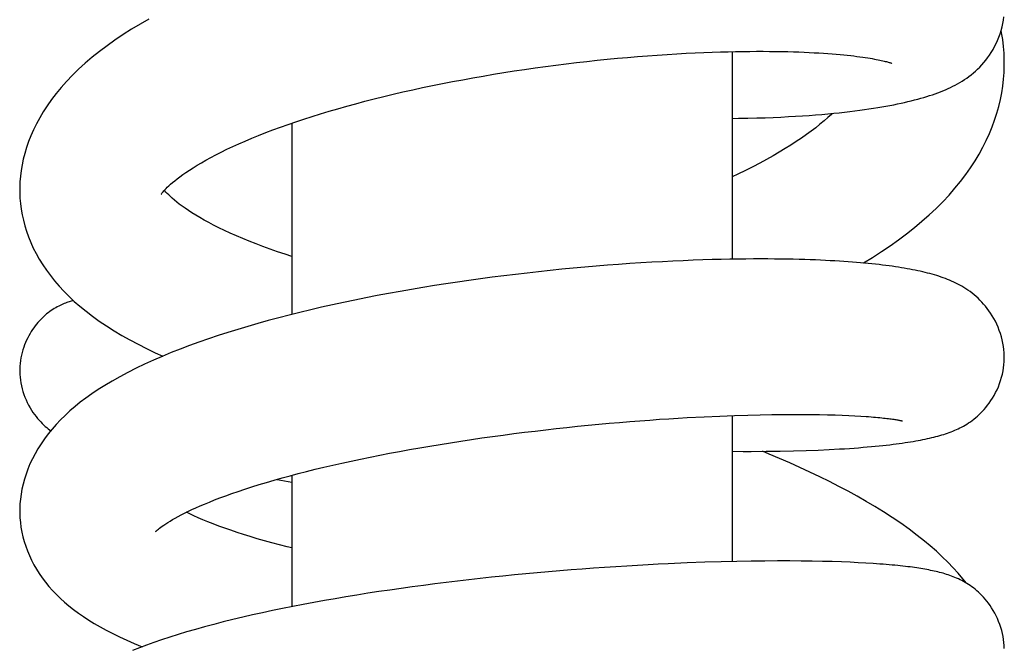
# Model space of a CAD drawing. Header units: millimetres. Extents: x 177 to 351, y 32 to 305.
# Tile 57 of 80: x 186.37 to 190.17, y 286.56 to 288.98. Entities that reach past the tile are written whole.
import ezdxf

# ---------------------------------------------------------------- set-up
doc = ezdxf.new("R2010")
doc.units = ezdxf.units.MM
doc.header["$LTSCALE"] = 30.734
doc.layers.get('0').update_dxf_attribs({"linetype": 'CONTINUOUS'})

msp = doc.modelspace()

# ---------------------------------------------------------------- linework, layer by layer
at = {"color": 7, "linetype": 'Continuous'}
for p, q in [((189.1248, 288.8561), (189.1248, 288.0557)), ((187.4248, 288.5802), (187.4248, 287.8428)), ((188.9503, 287.445), (189.0158, 287.4484)), ((189.0158, 287.4484), (189.0767, 287.4512)), ((189.0767, 287.4512), (189.133, 287.4533)), ((189.1248, 287.453), (189.1248, 286.89)), ((189.133, 287.4533), (189.1848, 287.455)), ((189.1848, 287.455), (189.2327, 287.4561)), ((189.2327, 287.4561), (189.2771, 287.4569)), ((189.2771, 287.4569), (189.3186, 287.4574)), ((189.3186, 287.4574), (189.3576, 287.4576)), ((189.3576, 287.4576), (189.3944, 287.4576)), ((189.3944, 287.4576), (189.429, 287.4573)), ((189.429, 287.4573), (189.4616, 287.4568)), ((189.4616, 287.4568), (189.4924, 287.4562)), ((189.4924, 287.4562), (189.5214, 287.4554)), ((189.5214, 287.4554), (189.5488, 287.4544)), ((189.5488, 287.4544), (189.5744, 287.4533)), ((189.5744, 287.4533), (189.5984, 287.4521)), ((189.5984, 287.4521), (189.6208, 287.4508)), ((189.1248, 287.3153), (189.167, 287.315)), ((189.2556, 287.3152), (189.3102, 287.3159)), ((189.3102, 287.3159), (189.3616, 287.3169)), ((189.3616, 287.3169), (189.4101, 287.3183)), ((189.4101, 287.3183), (189.4558, 287.32)), ((189.4558, 287.32), (189.4988, 287.322)), ((189.4988, 287.322), (189.5392, 287.3242)), ((187.3681, 287.207), (187.4248, 287.1962)), ((187.4248, 287.2226), (187.4248, 286.7161)), ((188.9509, 286.8846), (188.8777, 286.8815)), ((189.0191, 286.8871), (188.9509, 286.8846)), ((189.0825, 286.889), (189.0191, 286.8871)), ((189.1419, 286.8904), (189.0825, 286.889)), ((189.1976, 286.8914), (189.1419, 286.8904)), ((189.2502, 286.892), (189.1976, 286.8914)), ((189.2998, 286.8923), (189.2502, 286.892)), ((189.3468, 286.8923), (189.2998, 286.8923)), ((189.3911, 286.892), (189.3468, 286.8923)), ((189.4332, 286.8914), (189.3911, 286.892)), ((189.4729, 286.8906), (189.4332, 286.8914)), ((189.5105, 286.8897), (189.4729, 286.8906)), ((189.546, 286.8885), (189.5105, 286.8897)), ((189.5794, 286.8872), (189.546, 286.8885)), ((189.6109, 286.8857), (189.5794, 286.8872)), ((189.6405, 286.8841), (189.6109, 286.8857)), ((189.6684, 286.8824), (189.6405, 286.8841))]:
    msp.add_line(p, q, dxfattribs=at)
for points in [[(189.1248, 288.5986), (189.1488, 288.5989), (189.1849, 288.5995), (189.2192, 288.6003), (189.2518, 288.6014), (189.2829, 288.6025), (189.3128, 288.6038), (189.3415, 288.6053), (189.3692, 288.6069), (189.396, 288.6086), (189.4218, 288.6104), (189.4467, 288.6123), (189.4707, 288.6142), (189.4939, 288.6163), (189.5162, 288.6184), (189.5377, 288.6207), (189.5585, 288.6229), (189.5786, 288.6252), (189.5979, 288.6276), (189.6167, 288.6301), (189.6349, 288.6326), (189.6525, 288.6351), (189.6696, 288.6377), (189.6862, 288.6404), (189.7023, 288.6431), (189.7179, 288.6458), (189.7331, 288.6486), (189.7479, 288.6515), (189.7623, 288.6544), (189.7762, 288.6574), (189.7898, 288.6604), (189.803, 288.6634), (189.8158, 288.6665), (189.8283, 288.6697), (189.8405, 288.6729), (189.8524, 288.6762), (189.8639, 288.6795), (189.8752, 288.6829), (189.8863, 288.6864), (189.8971, 288.69), (189.9077, 288.6937), (189.9181, 288.6974), (189.9282, 288.7013), (189.9381, 288.7052), (189.9479, 288.7093), (189.9575, 288.7135), (189.9669, 288.7179), (189.9762, 288.7224), (189.9853, 288.7271), (189.9943, 288.732), (190.0032, 288.7371), (190.0121, 288.7425), (190.0209, 288.7482), (190.0296, 288.7541), (190.0382, 288.7603), (190.0468, 288.7669), (190.0552, 288.7738), (190.0635, 288.781), (190.0717, 288.7886), (190.0798, 288.7965), (190.0877, 288.8049), (190.0955, 288.8137), (190.1031, 288.8229), (190.1105, 288.8325), (190.1177, 288.8426), (190.1246, 288.8532), (190.1312, 288.8641), (190.1375, 288.8755), (190.1434, 288.8873), (190.1489, 288.8994), (190.154, 288.9119), (190.1585, 288.9247), (190.1626, 288.9378), (190.1661, 288.951), (190.169, 288.9643), (190.1713, 288.9776), (190.173, 288.9908)], [(186.8729, 288.9809), (186.8393, 288.9618), (186.8063, 288.942), (186.7739, 288.9215), (186.7424, 288.9004), (186.7119, 288.8788), (186.6825, 288.8568), (186.6543, 288.8343), (186.6275, 288.8114), (186.6021, 288.7883), (186.5781, 288.7649), (186.5557, 288.7415), (186.5347, 288.718), (186.5154, 288.6945), (186.4975, 288.6711), (186.481, 288.6476), (186.4659, 288.6243), (186.4521, 288.6011), (186.4396, 288.5779), (186.4284, 288.5549), (186.4183, 288.532), (186.4093, 288.5092), (186.4014, 288.4865), (186.3946, 288.4639), (186.3888, 288.4415), (186.3841, 288.4193), (186.3804, 288.3973), (186.3776, 288.3756), (186.3758, 288.354), (186.375, 288.3327), (186.3749, 288.3233)], [(190.1747, 288.8123), (190.1746, 288.8237), (190.1737, 288.8496), (190.1717, 288.8758), (190.1686, 288.9022), (190.1645, 288.9289), (190.1627, 288.9381)], [(186.921, 288.3053), (186.921, 288.3054), (186.9216, 288.3063), (186.9225, 288.3077), (186.9239, 288.3098), (186.9259, 288.3124), (186.9284, 288.3155), (186.9314, 288.3191), (186.9351, 288.3232), (186.9395, 288.3279), (186.9446, 288.3331), (186.9505, 288.3387), (186.9572, 288.3449), (186.9648, 288.3515), (186.9733, 288.3585), (186.9827, 288.366), (186.993, 288.3738), (187.0042, 288.382), (187.0165, 288.3905), (187.0297, 288.3994), (187.044, 288.4086), (187.0594, 288.418), (187.0759, 288.4278), (187.0935, 288.4378), (187.1122, 288.448), (187.132, 288.4584), (187.1527, 288.4688), (187.1745, 288.4794), (187.1971, 288.49), (187.2207, 288.5007), (187.2452, 288.5114), (187.2707, 288.5221), (187.297, 288.5329), (187.3242, 288.5436), (187.3522, 288.5542), (187.3811, 288.5648), (187.4106, 288.5753), (187.4409, 288.5857), (187.4719, 288.596), (187.5035, 288.6062), (187.5358, 288.6163), (187.5688, 288.6262), (187.6025, 288.636), (187.6368, 288.6457), (187.6717, 288.6552), (187.7071, 288.6646), (187.7431, 288.6738), (187.7796, 288.6829), (187.8166, 288.6917), (187.854, 288.7004), (187.8917, 288.7088), (187.9298, 288.7171), (187.9682, 288.7251), (188.0068, 288.7329), (188.0457, 288.7405), (188.0848, 288.7479), (188.1241, 288.755), (188.1636, 288.762), (188.2033, 288.7687), (188.2433, 288.7751), (188.2834, 288.7814), (188.3236, 288.7874), (188.3639, 288.7932), (188.4042, 288.7987), (188.4444, 288.804), (188.4844, 288.809), (188.5243, 288.8138), (188.564, 288.8183), (188.6034, 288.8225), (188.6426, 288.8265), (188.6815, 288.8302), (188.7202, 288.8337), (188.7587, 288.837), (188.7971, 288.84), (188.8355, 288.8428), (188.8735, 288.8453), (188.9108, 288.8476), (188.9472, 288.8496), (188.982, 288.8513), (189.0156, 288.8527), (189.0479, 288.854), (189.0789, 288.855), (189.1089, 288.8558), (189.1377, 288.8564), (189.1657, 288.8568), (189.1927, 288.8571), (189.2189, 288.8573), (189.2444, 288.8573), (189.2691, 288.8571), (189.2931, 288.8569), (189.3164, 288.8565), (189.339, 288.856), (189.3608, 288.8554), (189.3819, 288.8546), (189.4023, 288.8538), (189.422, 288.853), (189.441, 288.852), (189.4593, 288.8509), (189.4769, 288.8498), (189.4938, 288.8487), (189.5101, 288.8474), (189.5257, 288.8462), (189.5407, 288.8448), (189.555, 288.8435), (189.5687, 288.8421), (189.5818, 288.8407), (189.5943, 288.8392), (189.6062, 288.8378), (189.6175, 288.8363), (189.6282, 288.8348), (189.6383, 288.8333), (189.6479, 288.8318), (189.6569, 288.8304), (189.6653, 288.8289), (189.6733, 288.8275), (189.6807, 288.8261), (189.6876, 288.8248), (189.694, 288.8234), (189.7, 288.8221), (189.7055, 288.8209), (189.7106, 288.8197), (189.7153, 288.8185), (189.7196, 288.8174), (189.7235, 288.8163), (189.727, 288.8154), (189.7301, 288.8144), (189.7328, 288.8136), (189.7351, 288.8129), (189.7371, 288.8122), (189.7387, 288.8116), (189.7399, 288.8112), (189.7408, 288.8108), (189.7411, 288.8107)], [(189.6303, 288.041), (189.6309, 288.0414), (189.6661, 288.0629), (189.7004, 288.0849), (189.7338, 288.1074), (189.7661, 288.1303), (189.7974, 288.1537), (189.8277, 288.1775), (189.8568, 288.2018), (189.8848, 288.2265), (189.9116, 288.2517), (189.9372, 288.2773), (189.9615, 288.3031), (189.9844, 288.3293), (190.0059, 288.3556), (190.026, 288.382), (190.0446, 288.4084), (190.0617, 288.4347), (190.0775, 288.461), (190.0919, 288.4873), (190.1051, 288.5135), (190.117, 288.5398), (190.1278, 288.566), (190.1374, 288.5923), (190.1458, 288.6185), (190.1532, 288.6447), (190.1594, 288.6709), (190.1646, 288.6971), (190.1687, 288.7233), (190.1717, 288.7495), (190.1737, 288.7757), (190.1746, 288.8019), (190.1747, 288.8124)], [(189.5114, 288.618), (189.5074, 288.6142), (189.4937, 288.6017), (189.4789, 288.5889), (189.4633, 288.5759), (189.4468, 288.5627), (189.4293, 288.5495), (189.411, 288.5361), (189.3919, 288.5227), (189.3719, 288.5093), (189.351, 288.4957), (189.3292, 288.4821), (189.3064, 288.4684), (189.2825, 288.4546), (189.2575, 288.4406), (189.2313, 288.4266), (189.2041, 288.4124), (189.1758, 288.3983), (189.1467, 288.3842), (189.1248, 288.3739)], [(186.3749, 288.3234), (186.375, 288.3126), (186.3759, 288.2912), (186.3778, 288.2699), (186.3806, 288.2486), (186.3843, 288.2274), (186.3889, 288.2061), (186.3945, 288.1848), (186.4012, 288.1634), (186.4088, 288.1419), (186.4176, 288.1204), (186.4274, 288.0987), (186.4384, 288.0772), (186.4505, 288.0557), (186.4636, 288.0344), (186.4778, 288.0133), (186.4931, 287.9926), (186.5094, 287.9722), (186.5267, 287.9521), (186.5451, 287.9323), (186.5646, 287.9127), (186.5853, 287.8933), (186.6073, 287.8741), (186.6308, 287.855), (186.6556, 287.8359), (186.682, 287.817), (186.7098, 287.7984), (186.7388, 287.7801), (186.7689, 287.7621), (186.8001, 287.7447), (186.8321, 287.7277), (186.8648, 287.7113), (186.8983, 287.6953), (186.9273, 287.6822)], [(187.4248, 288.0665), (187.399, 288.0749), (187.3698, 288.0846), (187.3415, 288.0946), (187.3138, 288.1046), (187.287, 288.1147), (187.2609, 288.125), (187.2355, 288.1353), (187.2111, 288.1457), (187.1876, 288.1561), (187.1651, 288.1665), (187.1437, 288.1768), (187.1234, 288.1869), (187.1044, 288.1969), (187.0865, 288.2066), (187.0698, 288.2161), (187.0542, 288.2254), (187.0395, 288.2345), (187.0258, 288.2434), (187.0131, 288.252), (187.0014, 288.2603), (186.9906, 288.2684), (186.9807, 288.2761), (186.9717, 288.2835), (186.9636, 288.2905), (186.9563, 288.2972), (186.9498, 288.3034), (186.9441, 288.3092), (186.9391, 288.3146), (186.9349, 288.3195), (186.9334, 288.3213)], [(190.1747, 287.6774), (190.1746, 287.6827), (190.1741, 287.6947), (190.1731, 287.707), (190.1715, 287.7194), (190.1694, 287.7319), (190.1667, 287.7444), (190.1635, 287.7569), (190.1597, 287.7693), (190.1555, 287.7815), (190.1508, 287.7934), (190.1456, 287.8051), (190.1401, 287.8164), (190.1342, 287.8273), (190.1281, 287.8378), (190.1217, 287.8478), (190.1152, 287.8573), (190.1086, 287.8663), (190.1018, 287.8748), (190.0949, 287.883), (190.0878, 287.8907), (190.0806, 287.8982), (190.0733, 287.9053), (190.0658, 287.9122), (190.0581, 287.9187), (190.0503, 287.925), (190.0425, 287.9309), (190.0345, 287.9366), (190.0266, 287.9419), (190.0187, 287.9468), (190.0109, 287.9515), (190.003, 287.9559), (189.9952, 287.96), (189.9873, 287.964), (189.9794, 287.9677), (189.9714, 287.9713), (189.9634, 287.9747), (189.9553, 287.978), (189.9472, 287.9811), (189.9389, 287.9841), (189.9307, 287.987), (189.9223, 287.9898), (189.9138, 287.9924), (189.9052, 287.995), (189.8964, 287.9975), (189.8876, 288), (189.8786, 288.0023), (189.8694, 288.0046), (189.86, 288.0069), (189.8504, 288.009), (189.8407, 288.0112), (189.8307, 288.0132), (189.8205, 288.0153), (189.8101, 288.0173), (189.7995, 288.0192), (189.7886, 288.0211), (189.7774, 288.0229), (189.766, 288.0248), (189.7543, 288.0265), (189.7423, 288.0283), (189.73, 288.0299), (189.7174, 288.0316), (189.7045, 288.0332), (189.6913, 288.0347), (189.6778, 288.0363), (189.6639, 288.0377), (189.6496, 288.0392), (189.635, 288.0406), (189.62, 288.0419), (189.6046, 288.0432), (189.5888, 288.0445), (189.5726, 288.0457), (189.5559, 288.0469), (189.5388, 288.048), (189.5212, 288.049), (189.5031, 288.05), (189.4846, 288.051), (189.4655, 288.0519), (189.4458, 288.0527), (189.4255, 288.0535), (189.4045, 288.0542), (189.3828, 288.0548), (189.3603, 288.0553), (189.337, 288.0558), (189.3129, 288.0562), (189.2878, 288.0565), (189.2618, 288.0566), (189.2347, 288.0567), (189.2066, 288.0566), (189.1773, 288.0564), (189.1468, 288.0561), (189.1151, 288.0556), (189.082, 288.0549), (189.0474, 288.054), (189.0114, 288.0529), (188.9741, 288.0516), (188.9355, 288.0501), (188.8958, 288.0483), (188.8552, 288.0462), (188.8138, 288.044), (188.7718, 288.0414), (188.7293, 288.0387), (188.6863, 288.0356), (188.6429, 288.0323), (188.5992, 288.0288), (188.5553, 288.025), (188.5111, 288.021), (188.4668, 288.0168), (188.4223, 288.0122), (188.3776, 288.0075), (188.3329, 288.0025), (188.288, 287.9972), (188.2431, 287.9917), (188.1982, 287.986), (188.1534, 287.98), (188.1087, 287.9738), (188.0641, 287.9674), (188.0196, 287.9607), (187.9752, 287.9538), (187.9309, 287.9466), (187.8867, 287.9391), (187.8426, 287.9314), (187.7987, 287.9234), (187.7549, 287.9152), (187.7113, 287.9067), (187.6679, 287.898), (187.6249, 287.889), (187.5821, 287.8798), (187.5398, 287.8703), (187.4978, 287.8606), (187.4562, 287.8506), (187.4151, 287.8404), (187.3744, 287.8299), (187.3342, 287.8191), (187.2944, 287.8081), (187.2551, 287.7968), (187.2163, 287.7852), (187.178, 287.7733), (187.1402, 287.7611), (187.1029, 287.7487), (187.0662, 287.7359), (187.03, 287.7228), (186.9944, 287.7093), (186.9593, 287.6955), (186.9247, 287.6812), (186.8906, 287.6664), (186.857, 287.6511), (186.8238, 287.6353), (186.7916, 287.619), (186.7607, 287.6025), (186.7312, 287.5859), (186.7036, 287.5694), (186.6776, 287.553), (186.6533, 287.5366), (186.6304, 287.5203), (186.6088, 287.504), (186.5883, 287.4874), (186.5688, 287.4707), (186.5502, 287.4536), (186.5325, 287.4362), (186.5156, 287.4185), (186.4997, 287.4003), (186.4847, 287.3819), (186.4706, 287.3631), (186.4574, 287.3441), (186.4453, 287.3248), (186.4341, 287.3054), (186.4238, 287.2858), (186.4146, 287.2662), (186.4064, 287.2465), (186.3992, 287.2269), (186.393, 287.2075), (186.3877, 287.1881), (186.3834, 287.1689), (186.38, 287.1499), (186.3775, 287.1311), (186.3758, 287.1125), (186.375, 287.0941), (186.3749, 287.0853)], [(186.5824, 287.896), (186.5815, 287.8958), (186.5777, 287.8948), (186.5738, 287.8937), (186.5697, 287.8926), (186.5655, 287.8913), (186.5611, 287.8898), (186.5566, 287.8883), (186.5518, 287.8865), (186.5469, 287.8846), (186.5418, 287.8826), (186.5365, 287.8803), (186.5311, 287.8777), (186.5255, 287.875), (186.5198, 287.872), (186.514, 287.8688), (186.5082, 287.8654), (186.5024, 287.8617), (186.4965, 287.8577), (186.4906, 287.8536), (186.4848, 287.8492), (186.4789, 287.8445), (186.4731, 287.8396), (186.4674, 287.8344), (186.4617, 287.829), (186.4561, 287.8234), (186.4505, 287.8175), (186.4451, 287.8113), (186.4398, 287.8049), (186.4345, 287.7983), (186.4294, 287.7914), (186.4244, 287.7842), (186.4195, 287.7767), (186.4148, 287.7689), (186.4102, 287.7609), (186.4058, 287.7525), (186.4016, 287.7439), (186.3976, 287.7349), (186.3939, 287.7257), (186.3904, 287.7162), (186.3872, 287.7065), (186.3843, 287.6965), (186.3818, 287.6862), (186.3796, 287.6757), (186.3778, 287.6651), (186.3764, 287.6542), (186.3754, 287.6431), (186.3749, 287.6319), (186.3748, 287.6261)], [(189.5392, 287.3242), (189.5584, 287.3253), (189.5771, 287.3265), (189.5951, 287.3278), (189.6126, 287.3291), (189.6295, 287.3305), (189.6458, 287.3318), (189.6616, 287.3332), (189.6768, 287.3347), (189.6916, 287.3361), (189.7058, 287.3376), (189.7194, 287.3391), (189.7326, 287.3407), (189.7453, 287.3422), (189.7576, 287.3438), (189.7694, 287.3453), (189.7809, 287.3469), (189.7919, 287.3485), (189.8026, 287.3501), (189.813, 287.3518), (189.823, 287.3534), (189.8328, 287.3551), (189.8423, 287.3568), (189.8515, 287.3586), (189.8606, 287.3603), (189.8694, 287.3621), (189.878, 287.364), (189.8864, 287.3659), (189.8946, 287.3678), (189.9027, 287.3697), (189.9106, 287.3718), (189.9183, 287.3738), (189.9259, 287.376), (189.9334, 287.3782), (189.9408, 287.3804), (189.9481, 287.3828), (189.9553, 287.3852), (189.9624, 287.3878), (189.9695, 287.3904), (189.9764, 287.3931), (189.9833, 287.396), (189.99, 287.399), (189.9968, 287.4021), (190.0034, 287.4053), (190.0101, 287.4087), (190.0168, 287.4123), (190.0234, 287.4162), (190.0302, 287.4203), (190.037, 287.4247), (190.0439, 287.4293), (190.0508, 287.4343), (190.0576, 287.4395), (190.0644, 287.445), (190.0711, 287.4507), (190.0776, 287.4567), (190.0841, 287.463), (190.0906, 287.4697), (190.097, 287.4767), (190.1035, 287.4842), (190.11, 287.4924), (190.1165, 287.5011), (190.1229, 287.5104), (190.1292, 287.5203), (190.1353, 287.5306), (190.1412, 287.5415), (190.1466, 287.5527), (190.1517, 287.5643), (190.1563, 287.5762), (190.1605, 287.5883), (190.1641, 287.6005), (190.1672, 287.6127), (190.1698, 287.625), (190.1718, 287.6372), (190.1732, 287.6491), (190.1742, 287.6609), (190.1746, 287.6723), (190.1747, 287.6774)], [(186.3748, 287.6261), (186.3749, 287.6219), (186.3752, 287.6115), (186.3761, 287.6007), (186.3774, 287.5898), (186.3791, 287.5787), (186.3814, 287.5676), (186.3841, 287.5565), (186.3873, 287.5454), (186.3909, 287.5344), (186.395, 287.5236), (186.3994, 287.5131), (186.4042, 287.5028), (186.4093, 287.4928), (186.4147, 287.4833), (186.4203, 287.4741), (186.4261, 287.4653), (186.432, 287.4569), (186.438, 287.4491), (186.4441, 287.4416), (186.4501, 287.4347), (186.4562, 287.4282), (186.4621, 287.4221), (186.468, 287.4165), (186.4737, 287.4114), (186.4792, 287.4066), (186.4846, 287.4023), (186.4898, 287.3983), (186.4949, 287.3945), (186.4949, 287.3945)], [(186.8993, 287.0052), (186.8993, 287.0052), (186.8997, 287.0057), (186.9007, 287.0067), (186.9022, 287.0081), (186.9042, 287.01), (186.9069, 287.0124), (186.9103, 287.0152), (186.9143, 287.0185), (186.9191, 287.0222), (186.9247, 287.0263), (186.9311, 287.0307), (186.9383, 287.0356), (186.9462, 287.0407), (186.955, 287.0461), (186.9645, 287.0518), (186.9748, 287.0577), (186.9859, 287.0638), (186.9978, 287.0701), (187.0106, 287.0766), (187.0242, 287.0833), (187.0387, 287.0902), (187.0542, 287.0972), (187.0707, 287.1045), (187.0882, 287.1119), (187.1068, 287.1196), (187.1265, 287.1274), (187.1475, 287.1354), (187.1698, 287.1437), (187.1934, 287.1521), (187.2183, 287.1607), (187.2443, 287.1693), (187.2713, 287.178), (187.2991, 287.1867), (187.3277, 287.1953), (187.3571, 287.2039), (187.3873, 287.2124), (187.4182, 287.2208), (187.4498, 287.2292), (187.4822, 287.2375), (187.5153, 287.2457), (187.549, 287.2538), (187.5835, 287.2618), (187.6186, 287.2697), (187.6543, 287.2776), (187.6906, 287.2853), (187.7274, 287.2929), (187.7648, 287.3003), (187.8026, 287.3076), (187.8409, 287.3148), (187.8795, 287.3218), (187.9186, 287.3287), (187.9579, 287.3354), (187.9976, 287.342), (188.0375, 287.3484), (188.0777, 287.3546), (188.1181, 287.3607), (188.1588, 287.3666), (188.1996, 287.3723), (188.2405, 287.3778), (188.2815, 287.3832), (188.3226, 287.3884), (188.3637, 287.3934), (188.4048, 287.3982), (188.4458, 287.4028), (188.4868, 287.4072), (188.5278, 287.4115), (188.5687, 287.4156), (188.6095, 287.4194), (188.65, 287.4231), (188.6901, 287.4266), (188.7296, 287.4299), (188.7685, 287.4329), (188.8067, 287.4357), (188.844, 287.4384), (188.8804, 287.4408), (188.9158, 287.443), (188.9503, 287.445)], [(189.6208, 287.4508), (189.6415, 287.4494), (189.6512, 287.4487), (189.6606, 287.448), (189.6695, 287.4473), (189.6781, 287.4465), (189.6863, 287.4458), (189.6941, 287.445), (189.7015, 287.4443), (189.7085, 287.4435), (189.7152, 287.4428), (189.7215, 287.442), (189.7275, 287.4413), (189.7331, 287.4406), (189.7384, 287.4399), (189.7433, 287.4392), (189.7479, 287.4385), (189.7522, 287.4378), (189.7562, 287.4372), (189.7599, 287.4366), (189.7633, 287.436), (189.7665, 287.4354), (189.7693, 287.4349), (189.7719, 287.4344), (189.7742, 287.4339), (189.7762, 287.4335), (189.7779, 287.4331), (189.7793, 287.4328), (189.7805, 287.4325), (189.7813, 287.4323), (189.7816, 287.4322)], [(189.167, 287.315), (189.1975, 287.3149), (189.2556, 287.3152)], [(189.8669, 286.9686), (189.839, 286.9907), (189.8071, 287.0147), (189.7748, 287.0377), (189.7421, 287.0598), (189.709, 287.0812), (189.6755, 287.1019), (189.6415, 287.1221), (189.6069, 287.1418), (189.5718, 287.1611), (189.5361, 287.18), (189.4997, 287.1986), (189.4626, 287.2169), (189.4247, 287.235), (189.3862, 287.2529), (189.347, 287.2704), (189.3073, 287.2877), (189.2671, 287.3047), (189.2418, 287.3151)], [(186.3749, 287.0853), (186.375, 287.0762), (186.3758, 287.0583), (186.3774, 287.0402), (186.3798, 287.0221), (186.3831, 287.0038), (186.3873, 286.9855), (186.3923, 286.9672), (186.3981, 286.949), (186.4048, 286.9309), (186.4123, 286.9129), (186.4206, 286.8952), (186.4298, 286.8777), (186.4397, 286.8605), (186.4505, 286.8436), (186.462, 286.827), (186.4744, 286.8106), (186.4875, 286.7945), (186.5015, 286.7787), (186.5163, 286.7633), (186.5318, 286.7482), (186.548, 286.7335), (186.5651, 286.7191), (186.5829, 286.705), (186.6015, 286.6912), (186.621, 286.6777), (186.6414, 286.6643), (186.6628, 286.6512), (186.6853, 286.6382), (186.7089, 286.6252), (186.7338, 286.6124), (186.7601, 286.5996), (186.7878, 286.5869), (186.8169, 286.5742), (186.8474, 286.5617)], [(187.4248, 286.9425), (187.407, 286.9469), (187.377, 286.9546), (187.3477, 286.9624), (187.3193, 286.9703), (187.2916, 286.9783), (187.2648, 286.9863), (187.2388, 286.9944), (187.2136, 287.0025), (187.1893, 287.0107), (187.1659, 287.0189), (187.1434, 287.0271), (187.1218, 287.0353), (187.1013, 287.0434), (187.0819, 287.0514), (187.0637, 287.0592), (187.0468, 287.0668), (187.031, 287.0742), (187.0183, 287.0804)], [(190.0288, 286.8066), (190.0153, 286.8234), (189.9968, 286.8449), (189.9773, 286.8663), (189.9568, 286.8876), (189.9351, 286.9087), (189.9124, 286.9296), (189.8886, 286.9505), (189.8669, 286.9686)], [(188.8777, 286.8815), (188.8393, 286.8796), (188.7997, 286.8776), (188.759, 286.8753), (188.7174, 286.8729), (188.6751, 286.8703), (188.6323, 286.8674), (188.5894, 286.8644), (188.5462, 286.8612), (188.503, 286.8579), (188.4596, 286.8544), (188.4159, 286.8507), (188.372, 286.8468), (188.328, 286.8428), (188.2839, 286.8385), (188.2398, 286.8341), (188.1958, 286.8295), (188.1518, 286.8248), (188.1079, 286.8198), (188.0641, 286.8148), (188.0204, 286.8095), (187.9767, 286.804), (187.9332, 286.7984), (187.8898, 286.7926), (187.8466, 286.7866), (187.8036, 286.7804), (187.7608, 286.7741), (187.7181, 286.7676), (187.6758, 286.7608), (187.6337, 286.754), (187.592, 286.7469), (187.5506, 286.7397), (187.5096, 286.7323), (187.4691, 286.7247), (187.429, 286.7169), (187.3894, 286.709), (187.3503, 286.7009), (187.3116, 286.6926), (187.2734, 286.6841), (187.2354, 286.6754), (187.1978, 286.6664), (187.1607, 286.6572), (187.1241, 286.6478), (187.0882, 286.6382), (187.0531, 286.6285), (187.019, 286.6186), (186.9858, 286.6086), (186.9537, 286.5986), (186.9226, 286.5884), (186.8928, 286.5782), (186.864, 286.5679), (186.8366, 286.5576), (186.8103, 286.5473)], [(190.1746, 286.5545), (190.1742, 286.5659), (190.1733, 286.5774), (190.1718, 286.5891), (190.1699, 286.6009), (190.1675, 286.6127), (190.1646, 286.6244), (190.1611, 286.6361), (190.1572, 286.6477), (190.1529, 286.6591), (190.1482, 286.6702), (190.1431, 286.681), (190.1376, 286.6916), (190.1319, 286.7017), (190.1259, 286.7114), (190.1197, 286.7207), (190.1134, 286.7294), (190.107, 286.7377), (190.1006, 286.7455), (190.0941, 286.7528), (190.0877, 286.7596), (190.0813, 286.766), (190.0749, 286.772), (190.0685, 286.7777), (190.062, 286.7832), (190.0556, 286.7883), (190.0491, 286.7931), (190.0426, 286.7977), (190.0362, 286.802), (190.0297, 286.806), (190.0233, 286.8099), (190.0168, 286.8135), (190.0104, 286.8169), (190.0039, 286.8201), (189.9974, 286.8232), (189.9908, 286.8261), (189.9843, 286.8289), (189.9778, 286.8315), (189.9712, 286.834), (189.9647, 286.8364), (189.9581, 286.8386), (189.9515, 286.8407), (189.945, 286.8427), (189.9384, 286.8447), (189.9317, 286.8465), (189.925, 286.8483), (189.9183, 286.85), (189.9115, 286.8516), (189.9046, 286.8532), (189.8976, 286.8547), (189.8905, 286.8562), (189.8832, 286.8576), (189.8759, 286.859), (189.8684, 286.8604), (189.8607, 286.8617), (189.8529, 286.863), (189.8449, 286.8643), (189.8368, 286.8655), (189.8284, 286.8667), (189.8199, 286.8679), (189.8111, 286.8691), (189.8021, 286.8702), (189.7928, 286.8713), (189.7832, 286.8724), (189.7734, 286.8735), (189.7632, 286.8746), (189.7527, 286.8756), (189.7418, 286.8766), (189.7306, 286.8776), (189.7189, 286.8786), (189.7069, 286.8796), (189.6945, 286.8806), (189.6684, 286.8824)]]:
    msp.add_lwpolyline(points, dxfattribs=at)

doc.saveas('drawing.dxf')
